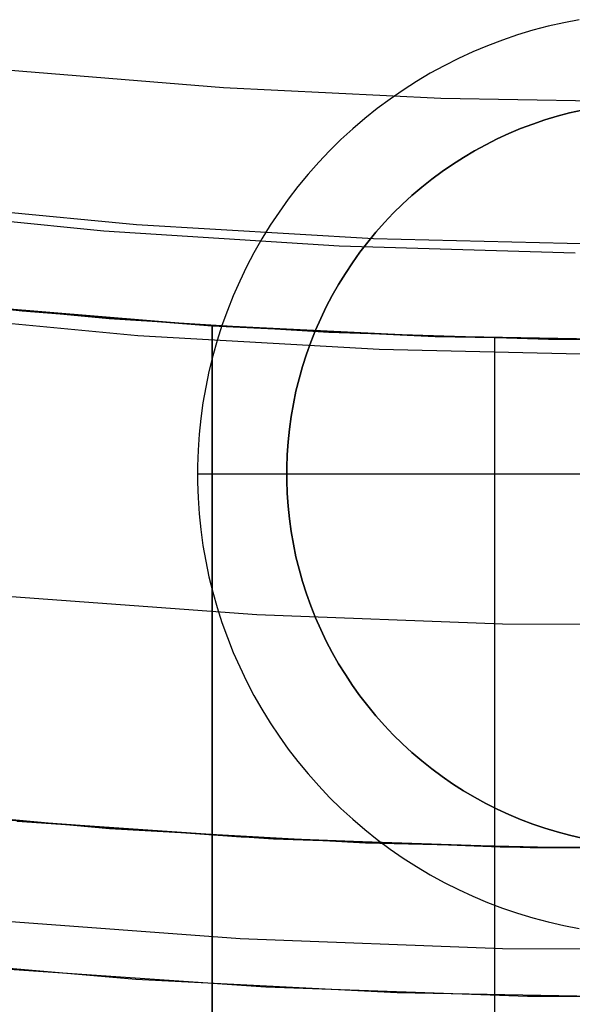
# Model space of a CAD drawing. Header units: millimetres. Extents: x 8926 to 10090, y -5004 to -3986.
# Tile 89 of 256: x 9504.66 to 9506.52, y -4379.03 to -4375.72. Entities that reach past the tile are written whole.
import ezdxf

# ---------------------------------------------------------------- set-up
doc = ezdxf.new("R2010")
doc.units = ezdxf.units.MM
doc.layers.add('BLANCO METALICO', color=7, linetype='Continuous', true_color=0xededed)
doc.layers.add('COLOR EXT', color=7, linetype='Continuous')
doc.layers.add('PLASTICO NEGRO', color=7, linetype='Continuous')

msp = doc.modelspace()

# ---------------------------------------------------------------- linework, layer by layer
at = {"layer": 'BLANCO METALICO'}
for p, q in [((9505.0502, -4376.4084, 251.5104), (9504.2555, -4376.3336, 251.5104)), ((9504.9403, -4376.4296, 236.5324), (9504.1508, -4376.3516, 236.5324)), ((9505.732, -4376.4803, 236.5324), (9504.9403, -4376.4296, 236.5324)), ((9505.847, -4376.4556, 251.5104), (9505.0502, -4376.4084, 251.5104)), ((9506.6449, -4376.475, 251.5104), (9505.847, -4376.4556, 251.5104)), ((9506.5249, -4376.5036, 236.5324), (9505.732, -4376.4803, 236.5324)), ((9505.0555, -4376.7813, 247.3632), (9504.2471, -4376.7063, 247.3632)), ((9505.8661, -4376.8281, 247.3632), (9505.0555, -4376.7813, 247.3632)), ((9506.6778, -4376.8466, 247.3632), (9505.8661, -4376.8281, 247.3632)), ((9504.1026, -4378.3588, 242.5324), (9504.9602, -4378.4371, 242.5324)), ((9504.5346, -4378.402, 251.5104), (9505.4027, -4378.4659, 251.5104)), ((9504.65, -4378.4123, 219.9163), (9505.511, -4378.4718, 219.9163)), ((9505.511, -4378.4718, 219.6163), (9504.65, -4378.4123, 219.6163)), ((9504.9602, -4378.4371, 242.5324), (9505.82, -4378.4859, 242.5324)), ((9505.4027, -4378.4659, 251.5104), (9506.2725, -4378.4996, 251.5104)), ((9505.511, -4378.4718, 219.9163), (9506.3735, -4378.5016, 219.9163)), ((9506.3735, -4378.5016, 219.6163), (9505.511, -4378.4718, 219.6163)), ((9505.82, -4378.4859, 242.5324), (9506.681, -4378.505, 242.5324)), ((9506.2725, -4378.4996, 251.5104), (9507.1429, -4378.503, 251.5104)), ((9506.3735, -4378.5016, 219.9163), (9507.2365, -4378.5016, 219.9163)), ((9507.2365, -4378.5016, 219.6163), (9506.3735, -4378.5016, 219.6163)), ((9505.3986, -4378.8079, 247.3632), (9504.5183, -4378.7435, 247.3632)), ((9506.2807, -4378.8415, 247.3632), (9505.3986, -4378.8079, 247.3632)), ((9507.1634, -4378.8444, 247.3632), (9506.2807, -4378.8415, 247.3632)), ((9505.4851, -4378.9711, 219.1163), (9504.6069, -4378.9104, 219.1163)), ((9506.3649, -4379.0015, 219.1163), (9505.4851, -4378.9711, 219.1163)), ((9507.2452, -4379.0015, 219.1163), (9506.3649, -4379.0015, 219.1163))]:
    msp.add_line(p, q, dxfattribs=at)
at = {"layer": 'BLANCO METALICO', "color": 3, "true_color": 0x00ff00}
for p, q in [((9505.0481, -4378.9447, 218.114), (9504.1711, -4378.8689, 218.114)), ((9505.0481, -4378.9447, 220.9685), (9504.1711, -4378.8689, 220.9685)), ((9505.0481, -4378.9447, 218.114), (9504.1711, -4378.8689, 218.114)), ((9505.9273, -4378.9902, 218.114), (9505.0481, -4378.9447, 218.114)), ((9505.9273, -4378.9902, 220.9685), (9505.0481, -4378.9447, 220.9685)), ((9505.9273, -4378.9902, 218.114), (9505.0481, -4378.9447, 218.114)), ((9506.8074, -4379.0053, 218.114), (9505.9273, -4378.9902, 218.114)), ((9506.8074, -4379.0053, 220.9685), (9505.9273, -4378.9902, 220.9685)), ((9506.8074, -4379.0053, 218.114), (9505.9273, -4378.9902, 218.114))]:
    msp.add_line(p, q, dxfattribs=at)
at = {"layer": 'COLOR EXT', "color": 30, "true_color": 0xff8d00}
for p, q in [((9506.4865, -4375.7294, 16.2621), (9506.4343, -4375.7413, 16.2621)), ((9506.5391, -4375.7193, 16.2621), (9506.4865, -4375.7294, 16.2621)), ((9506.3314, -4375.7705, 16.2621), (9506.2807, -4375.7877, 16.2621)), ((9506.3826, -4375.755, 16.2621), (9506.3314, -4375.7705, 16.2621)), ((9506.4343, -4375.7413, 16.2621), (9506.3826, -4375.755, 16.2621)), ((9506.2807, -4375.7877, 16.2621), (9506.2307, -4375.8067, 16.2621)), ((9506.1814, -4375.8274, 16.2621), (9506.1328, -4375.8497, 16.2621)), ((9506.2307, -4375.8067, 16.2621), (9506.1814, -4375.8274, 16.2621)), ((9506.1328, -4375.8497, 16.2621), (9506.085, -4375.8738, 16.2621)), ((9505.343, -4375.9487, 34.5621), (9504.6138, -4375.8893, 34.5621)), ((9506.038, -4375.8995, 16.2621), (9505.992, -4375.9268, 16.2621)), ((9506.085, -4375.8738, 16.2621), (9506.038, -4375.8995, 16.2621)), ((9505.992, -4375.9268, 16.2621), (9505.9469, -4375.9556, 16.2621)), ((9506.0738, -4375.9844, 34.5621), (9505.343, -4375.9487, 34.5621)), ((9505.9469, -4375.9556, 16.2621), (9505.9029, -4375.986, 16.2621)), ((9505.9029, -4375.986, 16.2621), (9505.8599, -4376.0179, 16.2621)), ((9506.8053, -4375.9962, 34.5621), (9506.0738, -4375.9844, 34.5621)), ((9505.8599, -4376.0179, 16.2621), (9505.8181, -4376.0513, 16.2621)), ((9506.4644, -4376.0436, 22.2621), (9506.5061, -4376.0326, 22.2621)), ((9506.5061, -4376.0326, 16.5621), (9506.4644, -4376.0436, 16.5621)), ((9506.4644, -4376.0436, 19.4121), (9506.5061, -4376.0326, 19.4121)), ((9506.5061, -4376.0326, 22.2621), (9506.5482, -4376.023, 22.2621)), ((9506.5482, -4376.023, 16.5621), (9506.5061, -4376.0326, 16.5621)), ((9506.5061, -4376.0326, 19.4121), (9506.5482, -4376.023, 19.4121)), ((9505.8181, -4376.0513, 16.2621), (9505.7774, -4376.0861, 16.2621)), ((9506.3823, -4376.07, 22.2621), (9506.4231, -4376.0561, 22.2621)), ((9506.4231, -4376.0561, 16.5621), (9506.3823, -4376.07, 16.5621)), ((9506.3823, -4376.07, 19.4121), (9506.4231, -4376.0561, 19.4121)), ((9506.4231, -4376.0561, 22.2621), (9506.4644, -4376.0436, 22.2621)), ((9506.4644, -4376.0436, 16.5621), (9506.4231, -4376.0561, 16.5621)), ((9506.4231, -4376.0561, 19.4121), (9506.4644, -4376.0436, 19.4121)), ((9505.7774, -4376.0861, 16.2621), (9505.738, -4376.1222, 16.2621)), ((9506.2629, -4376.12, 22.2621), (9506.3021, -4376.102, 22.2621)), ((9506.3021, -4376.102, 16.5621), (9506.2629, -4376.12, 16.5621)), ((9506.2629, -4376.12, 19.4121), (9506.3021, -4376.102, 19.4121)), ((9506.3021, -4376.102, 22.2621), (9506.3419, -4376.0853, 22.2621)), ((9506.3419, -4376.0853, 16.5621), (9506.3021, -4376.102, 16.5621)), ((9506.3021, -4376.102, 19.4121), (9506.3419, -4376.0853, 19.4121)), ((9506.3419, -4376.0853, 22.2621), (9506.3823, -4376.07, 22.2621)), ((9506.3823, -4376.07, 16.5621), (9506.3419, -4376.0853, 16.5621)), ((9506.3419, -4376.0853, 19.4121), (9506.3823, -4376.07, 19.4121)), ((9505.738, -4376.1222, 16.2621), (9505.6999, -4376.1597, 16.2621)), ((9506.2244, -4376.1394, 22.2621), (9506.2629, -4376.12, 22.2621)), ((9506.2629, -4376.12, 16.5621), (9506.2244, -4376.1394, 16.5621)), ((9506.2244, -4376.1394, 19.4121), (9506.2629, -4376.12, 19.4121)), ((9505.6999, -4376.1597, 16.2621), (9505.663, -4376.1985, 16.2621)), ((9506.1494, -4376.1821, 22.2621), (9506.1865, -4376.1601, 22.2621)), ((9506.1865, -4376.1601, 16.5621), (9506.1494, -4376.1821, 16.5621)), ((9506.1494, -4376.1821, 19.4121), (9506.1865, -4376.1601, 19.4121)), ((9506.1865, -4376.1601, 22.2621), (9506.2244, -4376.1394, 22.2621)), ((9506.2244, -4376.1394, 16.5621), (9506.1865, -4376.1601, 16.5621)), ((9506.1865, -4376.1601, 19.4121), (9506.2244, -4376.1394, 19.4121)), ((9505.663, -4376.1985, 16.2621), (9505.6275, -4376.2386, 16.2621)), ((9506.1131, -4376.2054, 22.2621), (9506.1494, -4376.1821, 22.2621)), ((9506.1494, -4376.1821, 16.5621), (9506.1131, -4376.2054, 16.5621)), ((9506.1131, -4376.2054, 19.4121), (9506.1494, -4376.1821, 19.4121)), ((9506.0429, -4376.2557, 22.2621), (9506.0776, -4376.2299, 22.2621)), ((9506.0776, -4376.2299, 16.5621), (9506.0429, -4376.2557, 16.5621)), ((9506.0429, -4376.2557, 19.4121), (9506.0776, -4376.2299, 19.4121)), ((9506.0776, -4376.2299, 22.2621), (9506.1131, -4376.2054, 22.2621)), ((9506.1131, -4376.2054, 16.5621), (9506.0776, -4376.2299, 16.5621)), ((9506.0776, -4376.2299, 19.4121), (9506.1131, -4376.2054, 19.4121)), ((9505.6275, -4376.2386, 16.2621), (9505.5934, -4376.2798, 16.2621)), ((9506.0092, -4376.2826, 22.2621), (9506.0429, -4376.2557, 22.2621)), ((9506.0429, -4376.2557, 16.5621), (9506.0092, -4376.2826, 16.5621)), ((9506.0092, -4376.2826, 19.4121), (9506.0429, -4376.2557, 19.4121)), ((9505.5934, -4376.2798, 16.2621), (9505.5608, -4376.3222, 16.2621)), ((9505.9764, -4376.3106, 22.2621), (9506.0092, -4376.2826, 22.2621)), ((9506.0092, -4376.2826, 16.5621), (9505.9764, -4376.3106, 16.5621)), ((9505.9764, -4376.3106, 19.4121), (9506.0092, -4376.2826, 19.4121)), ((9505.5608, -4376.3222, 16.2621), (9505.5297, -4376.3657, 16.2621)), ((9505.9446, -4376.3398, 22.2621), (9505.9764, -4376.3106, 22.2621)), ((9505.9764, -4376.3106, 16.5621), (9505.9446, -4376.3398, 16.5621)), ((9505.9446, -4376.3398, 19.4121), (9505.9764, -4376.3106, 19.4121)), ((9505.5297, -4376.3657, 16.2621), (9505.5, -4376.4103, 16.2621)), ((9505.9138, -4376.37, 22.2621), (9505.9446, -4376.3398, 22.2621)), ((9505.9446, -4376.3398, 16.5621), (9505.9138, -4376.37, 16.5621)), ((9505.9138, -4376.37, 19.4121), (9505.9446, -4376.3398, 19.4121)), ((9505.8841, -4376.4013, 22.2621), (9505.9138, -4376.37, 22.2621)), ((9505.9138, -4376.37, 16.5621), (9505.8841, -4376.4013, 16.5621)), ((9505.8841, -4376.4013, 19.4121), (9505.9138, -4376.37, 19.4121)), ((9505.5, -4376.4103, 16.2621), (9505.472, -4376.4559, 16.2621)), ((9505.8555, -4376.4336, 22.2621), (9505.8841, -4376.4013, 22.2621)), ((9505.8841, -4376.4013, 16.5621), (9505.8555, -4376.4336, 16.5621)), ((9505.8555, -4376.4336, 19.4121), (9505.8841, -4376.4013, 19.4121)), ((9505.472, -4376.4559, 16.2621), (9505.4455, -4376.5023, 16.2621)), ((9505.828, -4376.4669, 22.2621), (9505.8555, -4376.4336, 22.2621)), ((9505.8555, -4376.4336, 16.5621), (9505.828, -4376.4669, 16.5621)), ((9505.828, -4376.4669, 19.4121), (9505.8555, -4376.4336, 19.4121)), ((9505.8017, -4376.5011, 22.2621), (9505.828, -4376.4669, 22.2621)), ((9505.828, -4376.4669, 16.5621), (9505.8017, -4376.5011, 16.5621)), ((9505.8017, -4376.5011, 19.4121), (9505.828, -4376.4669, 19.4121)), ((9505.4455, -4376.5023, 16.2621), (9505.4206, -4376.5497, 16.2621)), ((9505.7766, -4376.5362, 22.2621), (9505.8017, -4376.5011, 22.2621)), ((9505.8017, -4376.5011, 16.5621), (9505.7766, -4376.5362, 16.5621)), ((9505.7766, -4376.5362, 19.4121), (9505.8017, -4376.5011, 19.4121)), ((9505.4206, -4376.5497, 16.2621), (9505.3974, -4376.5979, 16.2621)), ((9505.7527, -4376.5721, 22.2621), (9505.7766, -4376.5362, 22.2621)), ((9505.7766, -4376.5362, 16.5621), (9505.7527, -4376.5721, 16.5621)), ((9505.7527, -4376.5721, 19.4121), (9505.7766, -4376.5362, 19.4121)), ((9505.3974, -4376.5979, 16.2621), (9505.3758, -4376.6469, 16.2621)), ((9505.73, -4376.6088, 22.2621), (9505.7527, -4376.5721, 22.2621)), ((9505.7527, -4376.5721, 16.5621), (9505.73, -4376.6088, 16.5621)), ((9505.73, -4376.6088, 19.4121), (9505.7527, -4376.5721, 19.4121)), ((9504.0281, -4376.6301, 26.5621), (9504.6659, -4376.6978, 26.5621)), ((9505.7087, -4376.6463, 22.2621), (9505.73, -4376.6088, 22.2621)), ((9505.73, -4376.6088, 16.5621), (9505.7087, -4376.6463, 16.5621)), ((9505.7087, -4376.6463, 19.4121), (9505.73, -4376.6088, 19.4121)), ((9504.2228, -4376.6527, 30.1621), (9504.9588, -4376.723, 30.1621)), ((9505.3758, -4376.6469, 16.2621), (9505.356, -4376.6966, 16.2621)), ((9505.6886, -4376.6845, 22.2621), (9505.7087, -4376.6463, 22.2621)), ((9505.7087, -4376.6463, 16.5621), (9505.6886, -4376.6845, 16.5621)), ((9505.6886, -4376.6845, 19.4121), (9505.7087, -4376.6463, 19.4121)), ((9505.2598, -4376.7449, 33.7621), (9504.4892, -4376.6808, 33.7621)), ((9505.356, -4376.6966, 16.2621), (9505.3379, -4376.747, 16.2621)), ((9505.6699, -4376.7234, 22.2621), (9505.6886, -4376.6845, 22.2621)), ((9505.6886, -4376.6845, 16.5621), (9505.6699, -4376.7234, 16.5621)), ((9505.6699, -4376.7234, 19.4121), (9505.6886, -4376.6845, 19.4121)), ((9504.6659, -4376.6978, 26.5621), (9505.3053, -4376.7479, 26.5621)), ((9504.9588, -4376.723, 30.1621), (9505.6966, -4376.7699, 30.1621)), ((9505.6525, -4376.7629, 22.2621), (9505.6699, -4376.7234, 22.2621)), ((9505.6699, -4376.7234, 16.5621), (9505.6525, -4376.7629, 16.5621)), ((9505.6525, -4376.7629, 19.4121), (9505.6699, -4376.7234, 19.4121)), ((9506.0321, -4376.7834, 33.7621), (9505.2598, -4376.7449, 33.7621)), ((9505.3053, -4376.7479, 26.5621), (9505.3053, -4376.7479, 29.5621)), ((9505.3053, -4376.7479, 29.5621), (9506.0549, -4376.7842, 29.5621)), ((9505.3053, -4376.7479, 29.5621), (9505.3053, -4385.9616, 29.5621)), ((9505.3053, -4385.9616, 26.5621), (9505.3053, -4376.7479, 26.5621)), ((9505.3053, -4385.9616, 28.0621), (9505.3053, -4376.7479, 28.0621)), ((9505.3379, -4376.747, 16.2621), (9505.3215, -4376.7979, 16.2621)), ((9505.6365, -4376.803, 22.2621), (9505.6525, -4376.7629, 22.2621)), ((9505.6525, -4376.7629, 16.5621), (9505.6365, -4376.803, 16.5621)), ((9505.6365, -4376.803, 19.4121), (9505.6525, -4376.7629, 19.4121)), ((9505.6966, -4376.7699, 30.1621), (9506.4356, -4376.7933, 30.1621)), ((9506.8053, -4376.7962, 33.7621), (9506.0321, -4376.7834, 33.7621)), ((9506.0549, -4376.7842, 29.5621), (9506.8053, -4376.7962, 29.5621)), ((9506.2552, -4388.4919, 29.5621), (9506.2552, -4376.7898, 29.5621)), ((9506.4356, -4376.7933, 30.1621), (9507.175, -4376.7933, 30.1621)), ((9505.3215, -4376.7979, 16.2621), (9505.307, -4376.8494, 16.2621)), ((9505.6219, -4376.8436, 22.2621), (9505.6365, -4376.803, 22.2621)), ((9505.6365, -4376.803, 16.5621), (9505.6219, -4376.8436, 16.5621)), ((9505.6219, -4376.8436, 19.4121), (9505.6365, -4376.803, 19.4121)), ((9505.307, -4376.8494, 16.2621), (9505.2942, -4376.9013, 16.2621)), ((9505.6087, -4376.8847, 22.2621), (9505.6219, -4376.8436, 22.2621)), ((9505.6219, -4376.8436, 16.5621), (9505.6087, -4376.8847, 16.5621)), ((9505.6087, -4376.8847, 19.4121), (9505.6219, -4376.8436, 19.4121)), ((9505.597, -4376.9262, 22.2621), (9505.6087, -4376.8847, 22.2621)), ((9505.6087, -4376.8847, 16.5621), (9505.597, -4376.9262, 16.5621)), ((9505.597, -4376.9262, 19.4121), (9505.6087, -4376.8847, 19.4121)), ((9505.2942, -4376.9013, 16.2621), (9505.2831, -4376.9537, 16.2621)), ((9505.5866, -4376.9681, 22.2621), (9505.597, -4376.9262, 22.2621)), ((9505.597, -4376.9262, 16.5621), (9505.5866, -4376.9681, 16.5621)), ((9505.5866, -4376.9681, 19.4121), (9505.597, -4376.9262, 19.4121)), ((9505.2831, -4376.9537, 16.2621), (9505.274, -4377.0064, 16.2621)), ((9505.5778, -4377.0103, 22.2621), (9505.5866, -4376.9681, 22.2621)), ((9505.5866, -4376.9681, 16.5621), (9505.5778, -4377.0103, 16.5621)), ((9505.5778, -4377.0103, 19.4121), (9505.5866, -4376.9681, 19.4121)), ((9505.274, -4377.0064, 16.2621), (9505.2666, -4377.0594, 16.2621)), ((9505.5703, -4377.0528, 22.2621), (9505.5778, -4377.0103, 22.2621)), ((9505.5778, -4377.0103, 16.5621), (9505.5703, -4377.0528, 16.5621)), ((9505.5703, -4377.0528, 19.4121), (9505.5778, -4377.0103, 19.4121)), ((9505.2666, -4377.0594, 16.2621), (9505.2611, -4377.1126, 16.2621)), ((9505.5644, -4377.0956, 22.2621), (9505.5703, -4377.0528, 22.2621)), ((9505.5703, -4377.0528, 16.5621), (9505.5644, -4377.0956, 16.5621)), ((9505.5644, -4377.0956, 19.4121), (9505.5703, -4377.0528, 19.4121)), ((9505.2611, -4377.1126, 16.2621), (9505.2574, -4377.166, 16.2621)), ((9505.5599, -4377.1385, 22.2621), (9505.5644, -4377.0956, 22.2621)), ((9505.5644, -4377.0956, 16.5621), (9505.5599, -4377.1385, 16.5621)), ((9505.5599, -4377.1385, 19.4121), (9505.5644, -4377.0956, 19.4121)), ((9505.557, -4377.1815, 22.2621), (9505.5599, -4377.1385, 22.2621)), ((9505.5599, -4377.1385, 16.5621), (9505.557, -4377.1815, 16.5621)), ((9505.557, -4377.1815, 19.4121), (9505.5599, -4377.1385, 19.4121)), ((9505.2574, -4377.166, 16.2621), (9505.2555, -4377.2195, 16.2621)), ((9505.5555, -4377.2247, 22.2621), (9505.557, -4377.1815, 22.2621)), ((9505.557, -4377.1815, 16.5621), (9505.5555, -4377.2247, 16.5621)), ((9505.5555, -4377.2247, 19.4121), (9505.557, -4377.1815, 19.4121)), ((9505.2555, -4377.2195, 16.2621), (9505.2555, -4377.273, 16.2621)), ((9505.5555, -4377.2678, 22.2621), (9505.5555, -4377.2247, 22.2621)), ((9505.5555, -4377.2247, 16.5621), (9505.5555, -4377.2678, 16.5621)), ((9505.5555, -4377.2678, 19.4121), (9505.5555, -4377.2247, 19.4121)), ((9505.5553, -4377.2462, 16.5621), (9505.2553, -4377.2462, 16.2621)), ((9505.5553, -4377.2462, 22.2621), (9505.5553, -4377.2462, 16.5621)), ((9508.0553, -4377.2462, 22.2621), (9505.5553, -4377.2462, 22.2621)), ((9505.2555, -4377.273, 16.2621), (9505.2574, -4377.3265, 16.2621)), ((9505.557, -4377.311, 22.2621), (9505.5555, -4377.2678, 22.2621)), ((9505.5555, -4377.2678, 16.5621), (9505.557, -4377.311, 16.5621)), ((9505.557, -4377.311, 19.4121), (9505.5555, -4377.2678, 19.4121)), ((9505.5599, -4377.354, 22.2621), (9505.557, -4377.311, 22.2621)), ((9505.557, -4377.311, 16.5621), (9505.5599, -4377.354, 16.5621)), ((9505.5599, -4377.354, 19.4121), (9505.557, -4377.311, 19.4121)), ((9505.2574, -4377.3265, 16.2621), (9505.2611, -4377.3799, 16.2621)), ((9505.5644, -4377.3969, 22.2621), (9505.5599, -4377.354, 22.2621)), ((9505.5599, -4377.354, 16.5621), (9505.5644, -4377.3969, 16.5621)), ((9505.5644, -4377.3969, 19.4121), (9505.5599, -4377.354, 19.4121)), ((9505.2611, -4377.3799, 16.2621), (9505.2666, -4377.4331, 16.2621)), ((9505.5703, -4377.4397, 22.2621), (9505.5644, -4377.3969, 22.2621)), ((9505.5644, -4377.3969, 16.5621), (9505.5703, -4377.4397, 16.5621)), ((9505.5703, -4377.4397, 19.4121), (9505.5644, -4377.3969, 19.4121)), ((9505.2666, -4377.4331, 16.2621), (9505.274, -4377.4861, 16.2621)), ((9505.5778, -4377.4822, 22.2621), (9505.5703, -4377.4397, 22.2621)), ((9505.5703, -4377.4397, 16.5621), (9505.5778, -4377.4822, 16.5621)), ((9505.5778, -4377.4822, 19.4121), (9505.5703, -4377.4397, 19.4121)), ((9505.274, -4377.4861, 16.2621), (9505.2831, -4377.5388, 16.2621)), ((9505.5866, -4377.5244, 22.2621), (9505.5778, -4377.4822, 22.2621)), ((9505.5778, -4377.4822, 16.5621), (9505.5866, -4377.5244, 16.5621)), ((9505.5866, -4377.5244, 19.4121), (9505.5778, -4377.4822, 19.4121)), ((9505.597, -4377.5663, 22.2621), (9505.5866, -4377.5244, 22.2621)), ((9505.5866, -4377.5244, 16.5621), (9505.597, -4377.5663, 16.5621)), ((9505.597, -4377.5663, 19.4121), (9505.5866, -4377.5244, 19.4121)), ((9505.2831, -4377.5388, 16.2621), (9505.2942, -4377.5912, 16.2621)), ((9505.6087, -4377.6078, 22.2621), (9505.597, -4377.5663, 22.2621)), ((9505.597, -4377.5663, 16.5621), (9505.6087, -4377.6078, 16.5621)), ((9505.6087, -4377.6078, 19.4121), (9505.597, -4377.5663, 19.4121)), ((9505.2942, -4377.5912, 16.2621), (9505.307, -4377.6431, 16.2621)), ((9505.6219, -4377.6489, 22.2621), (9505.6087, -4377.6078, 22.2621)), ((9505.6087, -4377.6078, 16.5621), (9505.6219, -4377.6489, 16.5621)), ((9505.6219, -4377.6489, 19.4121), (9505.6087, -4377.6078, 19.4121)), ((9505.307, -4377.6431, 16.2621), (9505.3215, -4377.6946, 16.2621)), ((9505.6365, -4377.6895, 22.2621), (9505.6219, -4377.6489, 22.2621)), ((9505.6219, -4377.6489, 16.5621), (9505.6365, -4377.6895, 16.5621)), ((9505.6365, -4377.6895, 19.4121), (9505.6219, -4377.6489, 19.4121)), ((9505.6525, -4377.7296, 22.2621), (9505.6365, -4377.6895, 22.2621)), ((9505.6365, -4377.6895, 16.5621), (9505.6525, -4377.7296, 16.5621)), ((9505.6525, -4377.7296, 19.4121), (9505.6365, -4377.6895, 19.4121)), ((9505.3215, -4377.6946, 16.2621), (9505.3379, -4377.7455, 16.2621)), ((9505.3379, -4377.7455, 16.2621), (9505.356, -4377.7959, 16.2621)), ((9505.6699, -4377.7691, 22.2621), (9505.6525, -4377.7296, 22.2621)), ((9505.6525, -4377.7296, 16.5621), (9505.6699, -4377.7691, 16.5621)), ((9505.6699, -4377.7691, 19.4121), (9505.6525, -4377.7296, 19.4121)), ((9505.6886, -4377.808, 22.2621), (9505.6699, -4377.7691, 22.2621)), ((9505.6699, -4377.7691, 16.5621), (9505.6886, -4377.808, 16.5621)), ((9505.6886, -4377.808, 19.4121), (9505.6699, -4377.7691, 19.4121)), ((9505.356, -4377.7959, 16.2621), (9505.3758, -4377.8456, 16.2621)), ((9505.7087, -4377.8462, 22.2621), (9505.6886, -4377.808, 22.2621)), ((9505.6886, -4377.808, 16.5621), (9505.7087, -4377.8462, 16.5621)), ((9505.7087, -4377.8462, 19.4121), (9505.6886, -4377.808, 19.4121)), ((9505.3758, -4377.8456, 16.2621), (9505.3974, -4377.8946, 16.2621)), ((9505.73, -4377.8837, 22.2621), (9505.7087, -4377.8462, 22.2621)), ((9505.7087, -4377.8462, 16.5621), (9505.73, -4377.8837, 16.5621)), ((9505.73, -4377.8837, 19.4121), (9505.7087, -4377.8462, 19.4121)), ((9505.7527, -4377.9204, 22.2621), (9505.73, -4377.8837, 22.2621)), ((9505.73, -4377.8837, 16.5621), (9505.7527, -4377.9204, 16.5621)), ((9505.7527, -4377.9204, 19.4121), (9505.73, -4377.8837, 19.4121)), ((9505.3974, -4377.8946, 16.2621), (9505.4206, -4377.9428, 16.2621)), ((9505.7766, -4377.9563, 22.2621), (9505.7527, -4377.9204, 22.2621)), ((9505.7527, -4377.9204, 16.5621), (9505.7766, -4377.9563, 16.5621)), ((9505.7766, -4377.9563, 19.4121), (9505.7527, -4377.9204, 19.4121)), ((9505.4206, -4377.9428, 16.2621), (9505.4455, -4377.9902, 16.2621)), ((9505.8017, -4377.9914, 22.2621), (9505.7766, -4377.9563, 22.2621)), ((9505.7766, -4377.9563, 16.5621), (9505.8017, -4377.9914, 16.5621)), ((9505.8017, -4377.9914, 19.4121), (9505.7766, -4377.9563, 19.4121)), ((9505.4455, -4377.9902, 16.2621), (9505.472, -4378.0366, 16.2621)), ((9505.828, -4378.0256, 22.2621), (9505.8017, -4377.9914, 22.2621)), ((9505.8017, -4377.9914, 16.5621), (9505.828, -4378.0256, 16.5621)), ((9505.828, -4378.0256, 19.4121), (9505.8017, -4377.9914, 19.4121)), ((9505.472, -4378.0366, 16.2621), (9505.5, -4378.0822, 16.2621)), ((9505.8555, -4378.0589, 22.2621), (9505.828, -4378.0256, 22.2621)), ((9505.828, -4378.0256, 16.5621), (9505.8555, -4378.0589, 16.5621)), ((9505.8555, -4378.0589, 19.4121), (9505.828, -4378.0256, 19.4121)), ((9505.5, -4378.0822, 16.2621), (9505.5297, -4378.1267, 16.2621)), ((9505.8841, -4378.0912, 22.2621), (9505.8555, -4378.0589, 22.2621)), ((9505.8555, -4378.0589, 16.5621), (9505.8841, -4378.0912, 16.5621)), ((9505.8841, -4378.0912, 19.4121), (9505.8555, -4378.0589, 19.4121)), ((9505.9138, -4378.1225, 22.2621), (9505.8841, -4378.0912, 22.2621)), ((9505.8841, -4378.0912, 16.5621), (9505.9138, -4378.1225, 16.5621)), ((9505.9138, -4378.1225, 19.4121), (9505.8841, -4378.0912, 19.4121)), ((9505.5297, -4378.1267, 16.2621), (9505.5608, -4378.1703, 16.2621)), ((9505.9446, -4378.1527, 22.2621), (9505.9138, -4378.1225, 22.2621)), ((9505.9138, -4378.1225, 16.5621), (9505.9446, -4378.1527, 16.5621)), ((9505.9446, -4378.1527, 19.4121), (9505.9138, -4378.1225, 19.4121)), ((9505.9764, -4378.1819, 22.2621), (9505.9446, -4378.1527, 22.2621)), ((9505.9446, -4378.1527, 16.5621), (9505.9764, -4378.1819, 16.5621)), ((9505.9764, -4378.1819, 19.4121), (9505.9446, -4378.1527, 19.4121)), ((9505.5608, -4378.1703, 16.2621), (9505.5934, -4378.2127, 16.2621)), ((9506.0092, -4378.2099, 22.2621), (9505.9764, -4378.1819, 22.2621)), ((9505.9764, -4378.1819, 16.5621), (9506.0092, -4378.2099, 16.5621)), ((9506.0092, -4378.2099, 19.4121), (9505.9764, -4378.1819, 19.4121)), ((9505.5934, -4378.2127, 16.2621), (9505.6275, -4378.2539, 16.2621)), ((9506.0429, -4378.2368, 22.2621), (9506.0092, -4378.2099, 22.2621)), ((9506.0092, -4378.2099, 16.5621), (9506.0429, -4378.2368, 16.5621)), ((9506.0429, -4378.2368, 19.4121), (9506.0092, -4378.2099, 19.4121)), ((9506.0776, -4378.2626, 22.2621), (9506.0429, -4378.2368, 22.2621)), ((9506.0429, -4378.2368, 16.5621), (9506.0776, -4378.2626, 16.5621)), ((9506.0776, -4378.2626, 19.4121), (9506.0429, -4378.2368, 19.4121)), ((9505.6275, -4378.2539, 16.2621), (9505.663, -4378.294, 16.2621)), ((9506.1131, -4378.2871, 22.2621), (9506.0776, -4378.2626, 22.2621)), ((9506.0776, -4378.2626, 16.5621), (9506.1131, -4378.2871, 16.5621)), ((9506.1131, -4378.2871, 19.4121), (9506.0776, -4378.2626, 19.4121)), ((9505.663, -4378.294, 16.2621), (9505.6999, -4378.3328, 16.2621)), ((9506.1494, -4378.3104, 22.2621), (9506.1131, -4378.2871, 22.2621)), ((9506.1131, -4378.2871, 16.5621), (9506.1494, -4378.3104, 16.5621)), ((9506.1494, -4378.3104, 19.4121), (9506.1131, -4378.2871, 19.4121)), ((9506.1865, -4378.3324, 22.2621), (9506.1494, -4378.3104, 22.2621)), ((9506.1494, -4378.3104, 16.5621), (9506.1865, -4378.3324, 16.5621)), ((9506.1865, -4378.3324, 19.4121), (9506.1494, -4378.3104, 19.4121)), ((9505.6999, -4378.3328, 16.2621), (9505.738, -4378.3703, 16.2621)), ((9506.2244, -4378.3531, 22.2621), (9506.1865, -4378.3324, 22.2621)), ((9506.1865, -4378.3324, 16.5621), (9506.2244, -4378.3531, 16.5621)), ((9506.2244, -4378.3531, 19.4121), (9506.1865, -4378.3324, 19.4121)), ((9505.738, -4378.3703, 16.2621), (9505.7774, -4378.4064, 16.2621)), ((9506.2629, -4378.3725, 22.2621), (9506.2244, -4378.3531, 22.2621)), ((9506.2244, -4378.3531, 16.5621), (9506.2629, -4378.3725, 16.5621)), ((9506.2629, -4378.3725, 19.4121), (9506.2244, -4378.3531, 19.4121)), ((9506.3021, -4378.3905, 22.2621), (9506.2629, -4378.3725, 22.2621)), ((9506.2629, -4378.3725, 16.5621), (9506.3021, -4378.3905, 16.5621)), ((9506.3021, -4378.3905, 19.4121), (9506.2629, -4378.3725, 19.4121)), ((9505.7774, -4378.4064, 16.2621), (9505.8181, -4378.4412, 16.2621)), ((9506.3419, -4378.4072, 22.2621), (9506.3021, -4378.3905, 22.2621)), ((9506.3021, -4378.3905, 16.5621), (9506.3419, -4378.4072, 16.5621)), ((9506.3419, -4378.4072, 19.4121), (9506.3021, -4378.3905, 19.4121)), ((9506.3823, -4378.4225, 22.2621), (9506.3419, -4378.4072, 22.2621)), ((9506.3419, -4378.4072, 16.5621), (9506.3823, -4378.4225, 16.5621)), ((9506.3823, -4378.4225, 19.4121), (9506.3419, -4378.4072, 19.4121)), ((9505.8181, -4378.4412, 16.2621), (9505.8599, -4378.4746, 16.2621)), ((9506.4231, -4378.4364, 22.2621), (9506.3823, -4378.4225, 22.2621)), ((9506.3823, -4378.4225, 16.5621), (9506.4231, -4378.4364, 16.5621)), ((9506.4231, -4378.4364, 19.4121), (9506.3823, -4378.4225, 19.4121)), ((9506.4644, -4378.4489, 22.2621), (9506.4231, -4378.4364, 22.2621)), ((9506.4231, -4378.4364, 16.5621), (9506.4644, -4378.4489, 16.5621)), ((9506.4644, -4378.4489, 19.4121), (9506.4231, -4378.4364, 19.4121)), ((9506.5061, -4378.4599, 22.2621), (9506.4644, -4378.4489, 22.2621)), ((9506.4644, -4378.4489, 16.5621), (9506.5061, -4378.4599, 16.5621)), ((9506.5061, -4378.4599, 19.4121), (9506.4644, -4378.4489, 19.4121)), ((9505.8599, -4378.4746, 16.2621), (9505.9029, -4378.5065, 16.2621)), ((9506.5482, -4378.4695, 22.2621), (9506.5061, -4378.4599, 22.2621)), ((9506.5061, -4378.4599, 16.5621), (9506.5482, -4378.4695, 16.5621)), ((9506.5482, -4378.4695, 19.4121), (9506.5061, -4378.4599, 19.4121)), ((9505.9029, -4378.5065, 16.2621), (9505.9469, -4378.5369, 16.2621)), ((9505.9469, -4378.5369, 16.2621), (9505.992, -4378.5657, 16.2621)), ((9505.992, -4378.5657, 16.2621), (9506.038, -4378.593, 16.2621)), ((9506.038, -4378.593, 16.2621), (9506.085, -4378.6187, 16.2621)), ((9506.085, -4378.6187, 16.2621), (9506.1328, -4378.6428, 16.2621)), ((9506.1328, -4378.6428, 16.2621), (9506.1814, -4378.6651, 16.2621)), ((9506.1814, -4378.6651, 16.2621), (9506.2307, -4378.6858, 16.2621)), ((9506.2307, -4378.6858, 16.2621), (9506.2807, -4378.7048, 16.2621)), ((9506.2807, -4378.7048, 16.2621), (9506.3314, -4378.722, 16.2621)), ((9506.3314, -4378.722, 16.2621), (9506.3826, -4378.7375, 16.2621)), ((9506.3826, -4378.7375, 16.2621), (9506.4343, -4378.7512, 16.2621)), ((9506.4343, -4378.7512, 16.2621), (9506.4865, -4378.7631, 16.2621)), ((9506.4865, -4378.7631, 16.2621), (9506.5391, -4378.7732, 16.2621))]:
    msp.add_line(p, q, dxfattribs=at)
at = {"layer": 'PLASTICO NEGRO', "color": 254, "true_color": 0xcad1ee}
for p, q in [((9504.6304, -4377.6576, 31.0621), (9505.4547, -4377.7177, 31.0621)), ((9504.6304, -4377.6576, 29.5621), (9505.4547, -4377.7177, 29.5621)), ((9504.6304, -4377.6576, 30.3121), (9505.4547, -4377.7177, 30.3121)), ((9505.4547, -4377.7177, 31.0621), (9506.2806, -4377.7496, 31.0621)), ((9505.4547, -4377.7177, 29.5621), (9506.2806, -4377.7496, 29.5621)), ((9505.4547, -4377.7177, 30.3121), (9506.2806, -4377.7496, 30.3121)), ((9506.2806, -4377.7496, 31.0621), (9507.1071, -4377.7534, 31.0621)), ((9506.2806, -4377.7496, 29.5621), (9507.1071, -4377.7534, 29.5621)), ((9506.2806, -4377.7496, 30.3121), (9507.1071, -4377.7534, 30.3121))]:
    msp.add_line(p, q, dxfattribs=at)

doc.saveas('drawing.dxf')
